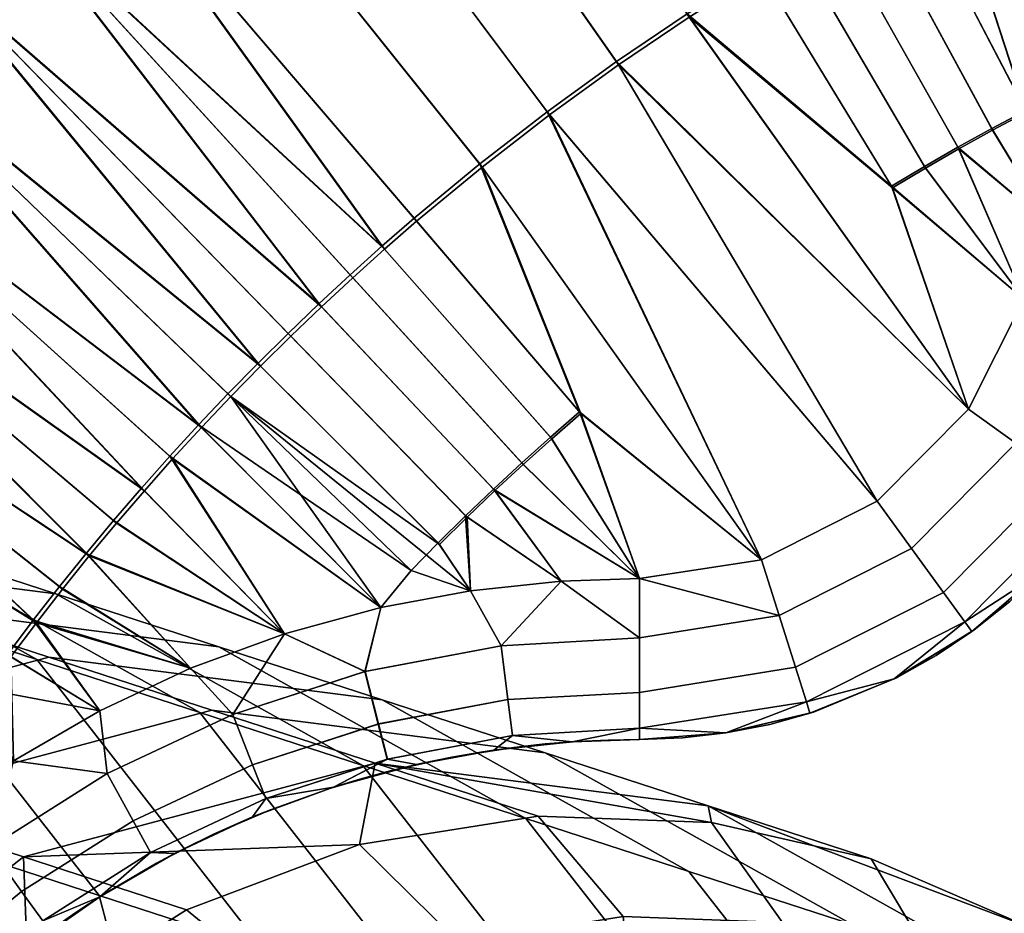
# Model space of a CAD drawing. Header units: millimetres. Extents: x -180 to 180, y -184 to 183.
# Tile 47 of 78: x -46 to -25, y 25 to 44. Entities that reach past the tile are written whole.
import ezdxf

# ---------------------------------------------------------------- set-up
doc = ezdxf.new("R2010")
doc.units = ezdxf.units.MM
doc.layers.add('Model', color=40, linetype='Continuous', true_color=0xffbf00)

msp = doc.modelspace()

# ---------------------------------------------------------------- meshes
at = {"layer": 'Model'}
mesh = msp.add_polyface(dxfattribs=at)
corners = [(-44.932, 48.297, 0.022), (-46.606, 46.818, 0.022), (-61.676, 63.335, 0.022), (-57.182, 67.177, 0.022), (-43.21, 49.722, 0.022), (-41.443, 51.089, 0.022), (-52.449, 70.721, 0.022), (-59.2, 64.988, 338.9), (-53.759, 58.624, 344.074), (-54.768, 57.747, 344.074), (-55.763, 56.854, 344.074), (-53.753, 56.597, 350.278), (-54.729, 55.721, 350.278), (-52.763, 57.458, 350.278), (-54.793, 59.833, 356.467), (-55.821, 58.939, 356.467), (-56.835, 58.029, 356.467), (-52.736, 59.484, 344.074), (-51.758, 58.302, 350.278), (-51.7, 60.328, 344.074), (-50.741, 59.13, 350.278), (-52.694, 61.57, 356.467), (-53.75, 60.71, 356.467), (-61.048, 62.647, 368.845), (-56.965, 66.906, 40.022), (-43.102, 49.586, 40.022), (-41.339, 50.951, 40.022), (-52.25, 70.437, 40.022), (-44.819, 48.166, 40.022), (-61.442, 63.079, 40.022), (-46.489, 46.69, 40.022), (-51.332, 42.067, 0.022), (-52.802, 40.385, 0.022), (-69.875, 54.822, 0.022), (-65.913, 59.211, 0.022), (-49.808, 43.702, 0.022), (-48.232, 45.286, 0.022), (-65.624, 58.933, 338.9), (-59.594, 53.125, 344.074), (-60.513, 52.155, 344.074), (-56.743, 55.945, 344.074), (-57.708, 55.021, 344.074), (-63.548, 61.02, 338.9), (-61.406, 63.039, 338.9), (-58.659, 54.081, 344.074), (-57.571, 52.999, 350.278), (-58.489, 52.061, 350.278), (-56.638, 53.921, 350.278), (-58.818, 56.16, 356.467), (-59.786, 55.202, 356.467), (-60.739, 54.229, 356.467), (-55.691, 54.829, 350.278), (-57.834, 57.103, 356.467), (-63.178, 60.639, 368.845), (-65.242, 58.564, 368.845), (-62.304, 50.17, 344.074), (-61.417, 51.17, 344.074), (-60.278, 50.142, 350.278), (-61.149, 49.161, 350.278), (-59.391, 51.109, 350.278), (-61.676, 53.24, 356.467), (-62.597, 52.236, 356.467), (-54.081, 38.548, 40.022), (-52.669, 40.273, 40.022), (-69.61, 54.597, 40.022), (-48.111, 45.162, 40.022), (-65.663, 58.97, 40.022), (-49.683, 43.581, 40.022), (-51.203, 41.951, 40.022)]
mesh.append_faces([[corners[k] for k in face] for face in [(0, 1, 2, 2), (3, 4, 0, 0), (2, 3, 0, 0), (5, 4, 3, 3), (3, 6, 5, 5), (7, 8, 9, 9), (10, 9, 11, 12), (9, 8, 13, 11), (11, 13, 14, 15), (12, 11, 15, 16), (8, 17, 18, 13), (17, 19, 20, 18), (18, 20, 21, 22), (13, 18, 22, 14), (23, 16, 15, 15), (24, 25, 26, 26), (27, 24, 26, 26), (28, 25, 24, 24), (29, 30, 28, 28), (24, 29, 28, 28), (31, 32, 33, 33), (34, 35, 31, 31), (33, 34, 31, 31), (36, 35, 34, 34), (2, 1, 36, 36), (34, 2, 36, 36), (37, 38, 39, 39), (40, 41, 42, 42), (43, 10, 40, 40), (42, 43, 40, 40), (42, 41, 44, 44), (37, 42, 44, 44), (38, 44, 45, 46), (44, 41, 47, 45), (45, 47, 48, 49), (46, 45, 49, 50), (41, 40, 51, 47), (40, 10, 12, 51), (51, 12, 16, 52), (47, 51, 52, 48), (53, 48, 52, 52), (23, 53, 52, 52), (49, 48, 53, 53), (54, 50, 49, 49), (55, 56, 57, 58), (56, 39, 59, 57), (39, 38, 46, 59), (59, 46, 50, 60), (57, 59, 60, 61), (62, 63, 64, 64), (65, 30, 29, 29), (66, 67, 65, 65), (29, 66, 65, 65), (68, 67, 66, 66), (64, 63, 68, 68), (66, 64, 68, 68)]])
mesh = msp.add_polyface(dxfattribs=at)
corners = [(-25.992, 47.552, 0.022), (-26.826, 47.125, 0.022), (-31.999, 57.035, 0.022), (-30.002, 58.037, 0.022), (-25.953, 47.474, 40.022), (-25.114, 47.887, 40.022), (-29.927, 57.881, 40.022), (-31.919, 56.882, 40.022), (-26.786, 47.048, 40.022), (-29.284, 45.765, 0.022), (-30.089, 45.285, 0.022), (-35.891, 54.841, 0.022), (-33.963, 55.97, 0.022), (-28.472, 46.232, 0.022), (-27.653, 46.685, 0.022), (-26.461, 40.941, 0.022), (-27.187, 40.508, 0.022), (-25.727, 41.363, 0.022), (-39.634, 52.399, 0.022), (-37.782, 53.65, 0.022), (-31.674, 44.287, 0.022), (-33.226, 43.239, 0.022), (-43.21, 49.722, 0.022), (-41.443, 51.089, 0.022), (-34.743, 42.14, 0.022), (-36.224, 40.994, 0.022), (-38.374, 39.186, 0.022), (-39.071, 38.56, 0.022), (-46.606, 46.818, 0.022), (-44.932, 48.297, 0.022), (-37.668, 39.8, 0.022), (-37.611, 39.734, 40.022), (-36.17, 40.926, 40.022), (-43.102, 49.586, 40.022), (-44.819, 48.166, 40.022), (-38.317, 39.121, 40.022), (-46.489, 46.69, 40.022), (-39.013, 38.496, 40.022), (-34.691, 42.071, 40.022), (-33.176, 43.168, 40.022), (-39.534, 52.257, 40.022), (-41.339, 50.951, 40.022), (-31.626, 44.215, 40.022), (-30.044, 45.211, 40.022), (-35.801, 54.693, 40.022), (-37.687, 53.505, 40.022), (-27.165, 40.471, 40.022), (-26.439, 40.904, 40.022), (-29.241, 45.69, 40.022), (-27.611, 46.609, 40.022), (-33.878, 55.818, 40.022), (-28.43, 46.156, 40.022), (-48.232, 45.286, 0.022), (-40.435, 37.275, 0.022), (-41.1, 36.617, 0.022), (-39.758, 37.923, 0.022), (-49.808, 43.702, 0.022), (-41.755, 35.947, 0.022), (-42.4, 35.267, 0.022), (-39.699, 37.86, 40.022), (-48.111, 45.162, 40.022), (-40.374, 37.213, 40.022), (-49.683, 43.581, 40.022), (-41.693, 35.887, 40.022), (-41.039, 36.555, 40.022), (-25.498, 35.609, 0.022), (-27.502, 33.59, 0.022), (-34.035, 35.551, 0.022), (-30.041, 32.308, 0.022), (-25.498, 35.609, 40.022), (-30.041, 32.308, 40.022), (-34.007, 35.518, 40.022), (-27.502, 33.59, 40.022)]
mesh.append_faces([[corners[k] for k in face] for face in [(0, 1, 2, 2), (2, 3, 0, 0), (4, 5, 6, 6), (7, 8, 4, 4), (6, 7, 4, 4), (9, 10, 11, 11), (12, 13, 9, 9), (11, 12, 9, 9), (14, 13, 12, 12), (2, 1, 14, 14), (12, 2, 14, 14), (10, 9, 15, 16), (9, 13, 17, 15), (18, 19, 20, 21), (19, 11, 10, 20), (22, 23, 24, 25), (23, 18, 21, 24), (26, 27, 28, 28), (29, 30, 26, 26), (28, 29, 26, 26), (29, 22, 25, 30), (31, 32, 33, 34), (35, 31, 34, 34), (36, 37, 35, 35), (34, 36, 35, 35), (38, 39, 40, 41), (32, 38, 41, 33), (42, 43, 44, 45), (39, 42, 45, 40), (46, 47, 48, 43), (49, 8, 7, 7), (50, 51, 49, 49), (7, 50, 49, 49), (48, 51, 50, 50), (44, 43, 48, 48), (50, 44, 48, 48), (52, 53, 54, 54), (28, 27, 55, 55), (52, 28, 55, 55), (56, 57, 58, 58), (59, 37, 36, 36), (60, 61, 59, 59), (36, 60, 59, 59), (62, 63, 64, 64), (16, 65, 20, 20), (21, 20, 65, 65), (24, 21, 66, 66), (10, 16, 20, 20), (30, 25, 67, 67), (24, 68, 25, 25), (42, 46, 43, 43), (39, 69, 42, 42), (32, 70, 38, 38), (31, 71, 32, 32), (38, 72, 39, 39), (42, 69, 46, 46)]])
mesh = msp.add_polyface(dxfattribs=at)
corners = [(-22.16, 49.303, 0.022), (-22.592, 49.122, 0.022), (-24.77, 54.27, 0.022), (-23.821, 54.663, 0.022), (-23.022, 48.938, 0.022), (-23.451, 48.75, 0.022), (-25.713, 53.862, 0.022), (-21.291, 49.654, 0.022), (-21.726, 49.48, 0.022), (-21.912, 46.373, 0.022), (-22.321, 46.194, 0.022), (-30.002, 58.037, 0.022), (-25.152, 47.965, 0.022), (-25.992, 47.552, 0.022), (-24.305, 48.365, 0.022), (-22.726, 42.929, 0.022), (-24.239, 42.17, 0.022), (-26.826, 47.125, 0.022), (-25.953, 47.474, 40.022), (-26.786, 47.048, 40.022), (-24.219, 42.132, 40.022), (-24.268, 48.286, 40.022), (-23.416, 48.671, 40.022), (-25.66, 53.743, 40.022), (-29.927, 57.881, 40.022), (-25.114, 47.887, 40.022), (-22.988, 48.858, 40.022), (-22.558, 49.042, 40.022), (-24.719, 54.15, 40.022), (-22.127, 49.223, 40.022), (-21.694, 49.4, 40.022), (-23.772, 54.542, 40.022), (-28.472, 46.232, 0.022), (-27.653, 46.685, 0.022), (-24.986, 41.772, 0.022), (-25.727, 41.363, 0.022), (-26.439, 40.904, 40.022), (-25.705, 41.325, 40.022), (-28.43, 46.156, 40.022), (-29.241, 45.69, 40.022), (-24.966, 41.734, 40.022), (-27.611, 46.609, 40.022), (-24.28, 38.025, 0.022), (-23.693, 39.642, 0.022), (-22.876, 41.471, 0.022), (-25.498, 35.609, 0.022), (-27.187, 40.508, 0.022), (-26.461, 40.941, 0.022), (-21.918, 43.231, 0.022), (-22.294, 46.135, 40.022), (-21.918, 43.231, 40.022), (-22.876, 41.471, 40.022), (-23.693, 39.642, 40.022), (-24.28, 38.025, 40.022), (-27.165, 40.471, 40.022), (-22.053, 40.21, 39.781), (-22.876, 41.471, 40.022), (-23.693, 39.642, 40.022), (-23.042, 37.622, 39.774), (-24.28, 38.025, 40.022), (-23.693, 39.642, 0.022), (-22.035, 40.248, 0.264), (-23.042, 37.622, 0.271), (-24.28, 38.025, 0.022), (-22.876, 41.471, 0.022)]
mesh.append_faces([[corners[k] for k in face] for face in [(0, 1, 2, 2), (2, 3, 0, 0), (4, 5, 6, 6), (2, 1, 4, 4), (6, 2, 4, 4), (7, 8, 3, 3), (5, 4, 9, 10), (11, 12, 13, 13), (6, 5, 14, 14), (14, 12, 11, 11), (15, 12, 14, 14), (16, 17, 13, 13), (13, 12, 15, 15), (18, 19, 20, 20), (21, 22, 23, 23), (24, 25, 21, 21), (21, 23, 24, 24), (26, 27, 28, 28), (23, 22, 26, 26), (28, 23, 26, 26), (29, 30, 31, 31), (28, 27, 29, 29), (31, 28, 29, 29), (32, 33, 34, 35), (33, 17, 16, 34), (36, 37, 38, 39), (40, 20, 19, 41), (37, 40, 41, 38), (5, 10, 14, 14), (42, 35, 43, 43), (43, 16, 44, 44), (42, 45, 46, 46), (44, 16, 13, 13), (15, 44, 13, 13), (43, 34, 16, 16), (42, 47, 35, 35), (42, 46, 47, 47), (35, 34, 43, 43), (48, 15, 14, 14), (49, 22, 21, 21), (25, 50, 21, 21), (18, 51, 25, 25), (51, 50, 25, 25), (51, 18, 20, 20), (20, 40, 52, 52), (37, 52, 40, 40), (36, 53, 37, 37), (54, 53, 36, 36), (52, 51, 20, 20), (53, 52, 37, 37), (55, 56, 57, 57), (58, 55, 57, 57), (57, 59, 58, 58), (60, 61, 62, 62), (60, 62, 63, 63), (60, 64, 61, 61)]])
mesh = msp.add_polyface(dxfattribs=at)
corners = [(-41.1, 36.617, 0.022), (-41.755, 35.947, 0.022), (-49.808, 43.702, 0.022), (-48.232, 45.286, 0.022), (-39.758, 37.923, 0.022), (-40.435, 37.275, 0.022), (-43.655, 33.877, 0.022), (-44.265, 33.167, 0.022), (-52.802, 40.385, 0.022), (-51.332, 42.067, 0.022), (-43.033, 34.577, 0.022), (-42.4, 35.267, 0.022), (-69.875, 54.822, 0.022), (-54.217, 38.656, 0.022), (-46.027, 30.978, 0.022), (-46.59, 30.23, 0.022), (-55.575, 36.882, 0.022), (-45.451, 31.717, 0.022), (-44.864, 32.447, 0.022), (-58.116, 33.207, 0.022), (-56.875, 35.065, 0.022), (-47.68, 28.706, 0.022), (-47.141, 29.472, 0.022), (-44.797, 32.392, 40.022), (-44.199, 33.111, 40.022), (-52.669, 40.273, 40.022), (-54.081, 38.548, 40.022), (-45.383, 31.663, 40.022), (-45.958, 30.925, 40.022), (-55.435, 36.778, 40.022), (-46.52, 30.178, 40.022), (-42.336, 35.208, 40.022), (-41.693, 35.887, 40.022), (-49.683, 43.581, 40.022), (-51.203, 41.951, 40.022), (-42.968, 34.519, 40.022), (-43.589, 33.82, 40.022), (-41.039, 36.555, 40.022), (-40.374, 37.213, 40.022), (-48.111, 45.162, 40.022), (-60.415, 29.375, 0.022), (-59.863, 30.347, 0.022), (-55.024, 27.549, 0.022), (-55.531, 26.656, 0.022), (-59.296, 31.309, 0.022), (-54.503, 28.434, 0.022), (-49.71, 25.558, 0.022), (-54.912, 27.484, 40.022), (-54.391, 28.367, 40.022), (-59.148, 31.22, 40.022), (-59.713, 30.26, 40.022), (-46.464, 27.894, 0.022), (-44.563, 28.993, 0.022), (-42.574, 29.924, 0.022), (-48.265, 26.636, 0.022), (-56.733, 34.966, 40.022), (-57.97, 33.113, 40.022), (-46.464, 27.894, 40.022), (-48.265, 26.636, 40.022), (-42.574, 29.924, 40.022), (-44.563, 28.993, 40.022)]
mesh.append_faces([[corners[k] for k in face] for face in [(0, 1, 2, 2), (2, 3, 0, 0), (4, 5, 3, 3), (6, 7, 8, 8), (9, 10, 6, 6), (8, 9, 6, 6), (11, 10, 9, 9), (9, 2, 11, 11), (12, 8, 13, 13), (14, 15, 16, 16), (13, 17, 14, 14), (16, 13, 14, 14), (18, 17, 13, 13), (8, 7, 18, 18), (13, 8, 18, 18), (19, 20, 21, 21), (22, 21, 20, 20), (16, 15, 22, 22), (20, 16, 22, 22), (23, 24, 25, 25), (26, 27, 23, 23), (25, 26, 23, 23), (28, 27, 26, 26), (29, 30, 28, 28), (26, 29, 28, 28), (31, 32, 33, 33), (34, 35, 31, 31), (33, 34, 31, 31), (36, 35, 34, 34), (25, 24, 36, 36), (34, 25, 36, 36), (37, 38, 39, 39), (39, 33, 37, 37), (40, 41, 42, 43), (41, 44, 45, 42), (46, 45, 19, 19), (45, 44, 19, 19), (47, 48, 49, 50), (51, 22, 52, 52), (18, 53, 17, 17), (14, 17, 53, 53), (52, 15, 14, 14), (51, 21, 22, 22), (21, 54, 19, 19), (22, 15, 52, 52), (14, 53, 52, 52), (30, 29, 55, 55), (55, 56, 57, 57), (49, 48, 56, 56), (56, 48, 58, 58), (27, 59, 23, 23), (30, 60, 28, 28), (55, 57, 30, 30), (56, 58, 57, 57), (59, 27, 28, 28), (60, 30, 57, 57)]])
mesh = msp.add_polyface(dxfattribs=at)
corners = [(-27.502, 33.59, 0.022), (-33.226, 43.239, 0.022), (-25.498, 35.609, 0.022), (-30.041, 32.308, 0.022), (-34.743, 42.14, 0.022), (-24.28, 38.025, 40.022), (-27.165, 40.471, 40.022), (-25.498, 35.609, 40.022), (-34.691, 42.071, 40.022), (-30.041, 32.308, 40.022), (-27.502, 33.59, 40.022), (-33.176, 43.168, 40.022), (-23.202, 32.804, 28.255), (-22.603, 33.579, 20.022), (-22.603, 33.579, 28.255), (-23.866, 32.072, 20.022), (-23.866, 32.072, 28.255), (-24.591, 31.39, 28.255), (-25.372, 30.767, 20.022), (-25.372, 30.767, 28.255), (-23.866, 32.072, 32.371), (-24.591, 31.39, 32.371), (-25.372, 30.767, 32.371), (-22.603, 33.579, 32.371), (-23.202, 32.804, 32.371), (-23.202, 32.804, 7.674), (-23.202, 32.804, 11.79), (-23.866, 32.072, 11.79), (-23.866, 32.072, 7.674), (-22.603, 33.579, 7.674), (-22.603, 33.579, 11.79), (-24.591, 31.39, 7.674), (-24.591, 31.39, 11.79), (-25.372, 30.767, 11.79), (-25.372, 30.767, 7.674), (-25.423, 30.729, 36.487), (-23.909, 32.029, 36.487), (-22.621, 33.554, 36.487), (-25.423, 30.729, 3.558), (-23.909, 32.029, 3.558), (-22.621, 33.554, 3.558), (-26.047, 31.588, 39.013), (-25.579, 30.944, 37.83), (-22.837, 33.708, 37.83), (-23.485, 34.171, 39.013), (-26.746, 32.55, 39.781), (-24.453, 34.862, 39.781), (-29.654, 31.083, 39.781), (-29.296, 29.95, 39.013), (-23.909, 32.029, 36.487), (-22.621, 33.554, 36.487), (-25.423, 30.729, 36.487), (-23.042, 37.622, 39.774), (-21.902, 37.252, 38.987), (-24.28, 38.025, 40.022), (-25.498, 35.609, 40.022), (-27.502, 33.59, 40.022), (-30.041, 32.308, 40.022), (-26.746, 32.55, 0.264), (-26.047, 31.588, 1.032), (-29.296, 29.95, 1.032), (-29.654, 31.083, 0.264), (-23.485, 34.171, 1.032), (-22.837, 33.708, 2.215), (-25.579, 30.944, 2.215), (-24.453, 34.862, 0.264), (-27.502, 33.59, 0.022), (-30.041, 32.308, 0.022), (-23.909, 32.029, 3.558), (-25.423, 30.729, 3.558), (-22.621, 33.554, 3.558), (-25.498, 35.609, 0.022), (-23.042, 37.622, 0.271), (-24.28, 38.025, 0.022), (-21.902, 37.252, 1.058)]
mesh.append_faces([[corners[k] for k in face] for face in [(0, 1, 2, 2), (3, 4, 0, 0), (5, 6, 7, 7), (8, 9, 10, 10), (7, 11, 10, 10), (12, 13, 14, 14), (15, 12, 16, 16), (13, 12, 15, 15), (17, 15, 16, 16), (18, 17, 19, 19), (15, 17, 18, 18), (16, 20, 21, 17), (17, 21, 22, 19), (14, 23, 24, 12), (12, 24, 20, 16), (25, 26, 27, 28), (29, 30, 26, 25), (31, 32, 33, 34), (28, 27, 32, 31), (32, 18, 33, 33), (15, 32, 27, 27), (18, 32, 15, 15), (26, 15, 27, 27), (13, 26, 30, 30), (15, 26, 13, 13), (21, 35, 22, 22), (20, 36, 21, 21), (21, 36, 35, 35), (36, 20, 24, 37), (23, 37, 24, 24), (38, 31, 34, 34), (39, 25, 28, 28), (39, 28, 31, 31), (39, 31, 38, 38), (25, 39, 40, 40), (25, 40, 29, 29), (41, 42, 43, 44), (45, 41, 44, 46), (47, 48, 41, 45), (43, 49, 50, 50), (42, 51, 49, 43), (52, 46, 44, 53), (46, 52, 54, 54), (46, 55, 56, 45), (54, 55, 46, 46), (45, 56, 57, 47), (58, 59, 60, 61), (62, 63, 64, 59), (65, 62, 59, 58), (66, 58, 61, 67), (64, 68, 69, 69), (63, 70, 68, 68), (58, 66, 71, 65), (72, 65, 71, 73), (65, 72, 74, 62), (68, 64, 63, 63)]])
mesh = msp.add_polyface(dxfattribs=at)
corners = [(-39.071, 38.56, 0.022), (-38.374, 39.186, 0.022), (-34.674, 34.996, 0.022), (-35.304, 34.431, 0.022), (-37.668, 39.8, 0.022), (-34.035, 35.551, 0.022), (-34.645, 34.963, 40.022), (-34.007, 35.518, 40.022), (-37.611, 39.734, 40.022), (-38.317, 39.121, 40.022), (-35.275, 34.399, 40.022), (-39.013, 38.496, 40.022), (-40.435, 37.275, 0.022), (-39.758, 37.923, 0.022), (-35.924, 33.855, 0.022), (-36.536, 33.27, 0.022), (-41.1, 36.617, 0.022), (-37.137, 32.675, 0.022), (-42.4, 35.267, 0.022), (-41.755, 35.947, 0.022), (-37.729, 32.07, 0.022), (-37.106, 32.644, 40.022), (-36.505, 33.239, 40.022), (-40.374, 37.213, 40.022), (-41.039, 36.555, 40.022), (-35.895, 33.824, 40.022), (-39.699, 37.86, 40.022), (-32.715, 31.896, 0.022), (-30.041, 32.308, 0.022), (-36.427, 31.626, 0.022), (-34.435, 31.838, 0.022), (-38.396, 31.259, 0.022), (-40.513, 30.681, 0.022), (-43.033, 34.577, 0.022), (-36.224, 40.994, 0.022), (-42.574, 29.924, 0.022), (-44.864, 32.447, 0.022), (-44.265, 33.167, 0.022), (-43.655, 33.877, 0.022), (-41.693, 35.887, 40.022), (-42.336, 35.208, 40.022), (-38.396, 31.259, 40.022), (-43.589, 33.82, 40.022), (-40.513, 30.681, 40.022), (-42.968, 34.519, 40.022), (-44.797, 32.392, 40.022), (-44.199, 33.111, 40.022), (-32.715, 31.896, 40.022), (-42.574, 29.924, 40.022), (-36.17, 40.926, 40.022), (-30.041, 32.308, 40.022), (-34.435, 31.838, 40.022), (-36.427, 31.626, 40.022), (-32.715, 30.594, 39.774), (-29.654, 31.083, 39.781), (-30.041, 32.308, 40.022), (-32.715, 31.896, 40.022), (-32.715, 30.594, 0.271), (-34.435, 31.838, 0.022), (-32.715, 31.896, 0.022), (-35.756, 30.42, 0.264), (-36.427, 31.626, 0.022), (-29.654, 31.083, 0.264), (-32.715, 30.594, 0.271), (-32.715, 31.896, 0.022), (-30.041, 32.308, 0.022), (-34.435, 31.838, 40.022), (-32.715, 30.594, 39.774), (-32.715, 31.896, 40.022), (-36.427, 31.626, 40.022), (-35.756, 30.42, 39.781)]
mesh.append_faces([[corners[k] for k in face] for face in [(0, 1, 2, 3), (1, 4, 5, 2), (6, 7, 8, 9), (10, 6, 9, 11), (12, 13, 14, 15), (13, 0, 3, 14), (16, 12, 15, 17), (18, 19, 20, 20), (21, 22, 23, 24), (25, 10, 11, 26), (22, 25, 26, 23), (2, 5, 27, 27), (28, 27, 5, 5), (27, 3, 2, 2), (29, 15, 30, 30), (30, 14, 27, 27), (31, 20, 29, 29), (27, 14, 3, 3), (30, 15, 14, 14), (20, 19, 16, 17), (29, 20, 17, 17), (31, 32, 33, 33), (31, 18, 20, 20), (17, 15, 29, 29), (28, 5, 34, 34), (32, 35, 36, 36), (33, 18, 31, 31), (37, 38, 32, 32), (36, 37, 32, 32), (38, 33, 32, 32), (39, 21, 24, 24), (40, 41, 39, 39), (42, 43, 44, 44), (45, 43, 46, 46), (43, 42, 46, 46), (41, 40, 44, 44), (47, 7, 6, 6), (47, 6, 10, 10), (48, 43, 45, 45), (49, 7, 50, 50), (43, 41, 44, 44), (51, 47, 25, 25), (10, 25, 47, 47), (22, 51, 25, 25), (52, 22, 21, 21), (39, 52, 21, 21), (39, 41, 52, 52), (51, 22, 52, 52), (50, 7, 47, 47), (53, 54, 55, 56), (57, 58, 59, 59), (58, 60, 61, 61), (62, 63, 64, 64), (62, 64, 65, 65), (66, 67, 68, 68), (66, 69, 70, 70)]])
mesh = msp.add_polyface(dxfattribs=at)
corners = [(-49, 19.647, 33.602), (-45.987, 18.016, 10.737), (-48.072, 14.986, 10.652), (-51.271, 16.348, 33.509), (-49.449, 11.804, 10.626), (-52.77, 12.883, 33.481), (-31.109, 5.845, 0.065), (-31.109, 5.845, 0.065), (-52.581, 20.811, 80.012), (-56.35, 14.046, 79.891), (-42.661, 24.622, 33.966), (-40.165, 22.585, 11.072), (-43.337, 20.575, 10.877), (-46.114, 22.433, 33.755), (-31.109, 5.845, 0.065), (-31.109, 5.845, 0.065), (-46.241, 25.786, 80.377), (-49.821, 26.949, 126.787), (-56.161, 21.974, 126.423), (-38.864, 26.054, 34.223), (-36.678, 23.9, 11.308), (-38.524, 27.845, 80.92), (-42.104, 29.009, 127.331), (-45.684, 30.172, 173.742), (-53.401, 28.112, 173.198), (-49.264, 31.335, 220.152), (-56.981, 29.275, 219.609), (-38.371, 29.234, 174.329), (-34.791, 28.07, 127.919), (-41.951, 30.397, 220.74), (-45.531, 31.56, 267.151), (-52.844, 32.498, 266.563), (-49.111, 32.723, 313.561), (-56.424, 33.661, 312.974), (-52.691, 33.887, 359.972), (-60.004, 34.825, 359.384), (-38.792, 27.794, 267.765), (-35.212, 26.63, 221.354), (-42.372, 28.957, 314.175), (-45.952, 30.12, 360.586), (-49.532, 31.283, 406.997), (-56.271, 35.05, 406.382), (-53.112, 32.447, 453.407), (-59.851, 36.213, 452.793), (-41.002, 23.774, 361.127), (-37.422, 22.61, 314.716), (-44.582, 24.937, 407.538), (-48.162, 26.1, 453.948), (-51.742, 27.263, 500.359), (-56.692, 33.61, 499.818), (-38.963, 16.04, 361.478), (-35.383, 14.877, 315.068), (-42.543, 17.203, 407.889), (-46.123, 18.366, 454.299), (-49.703, 19.53, 500.71), (-53.283, 20.693, 547.121), (-55.322, 28.427, 546.769), (-43.493, 9.869, 407.999), (-39.913, 8.705, 361.589), (-47.073, 11.032, 454.41), (-50.653, 12.195, 500.821), (-54.233, 13.358, 547.231), (-58.002, 6.594, 547.11), (-54.422, 5.431, 500.699), (-52.77, 12.883, 33.481), (-49.449, 11.804, 10.626), (-50.185, 8.574, 10.65), (-53.572, 9.366, 33.507), (-56.35, 14.046, 79.891)]
mesh.append_faces([[corners[k] for k in face] for face in [(0, 1, 2, 3), (3, 2, 4, 5), (2, 6, 4, 4), (1, 7, 2, 2), (3, 8, 0, 0), (9, 3, 5, 5), (8, 3, 9, 9), (10, 11, 12, 13), (13, 12, 1, 0), (12, 14, 1, 1), (11, 15, 12, 12), (13, 16, 10, 10), (8, 13, 0, 0), (16, 13, 8, 8), (17, 16, 8, 18), (19, 20, 11, 10), (16, 19, 10, 10), (21, 19, 16, 16), (22, 21, 16, 17), (23, 22, 17, 24), (25, 23, 24, 26), (27, 28, 22, 23), (29, 27, 23, 25), (30, 29, 25, 31), (32, 30, 31, 33), (34, 32, 33, 35), (36, 37, 29, 30), (38, 36, 30, 32), (39, 38, 32, 34), (40, 39, 34, 41), (42, 40, 41, 43), (44, 45, 38, 39), (46, 44, 39, 40), (47, 46, 40, 42), (48, 47, 42, 49), (50, 51, 45, 44), (52, 50, 44, 46), (53, 52, 46, 47), (54, 53, 47, 48), (55, 54, 48, 56), (57, 58, 50, 52), (59, 57, 52, 53), (60, 59, 53, 54), (61, 60, 54, 55), (62, 63, 60, 61), (64, 65, 66, 67), (67, 68, 64, 64)]])
mesh = msp.add_polyface(dxfattribs=at)
corners = [(-36.158, 28.091, 28.255), (-35.474, 28.188, 20.022), (-35.474, 28.188, 28.255), (-35.474, 28.188, 32.371), (-36.158, 28.091, 32.371), (-35.474, 28.188, 7.674), (-35.474, 28.188, 11.79), (-36.158, 28.091, 11.79), (-36.158, 28.091, 7.674), (-34.786, 28.263, 28.255), (-34.097, 28.317, 20.022), (-34.097, 28.317, 28.255), (-34.097, 28.317, 32.371), (-34.786, 28.263, 32.371), (-33.406, 28.35, 28.255), (-33.406, 28.35, 32.371), (-33.406, 28.35, 7.674), (-33.406, 28.35, 11.79), (-34.097, 28.317, 11.79), (-34.097, 28.317, 7.674), (-34.786, 28.263, 7.674), (-34.786, 28.263, 11.79), (-34.197, 28.311, 36.487), (-32.715, 28.36, 36.487), (-35.915, 28.128, 36.487), (-32.715, 28.36, 25.511), (-32.715, 28.36, 14.534), (-34.197, 28.311, 3.558), (-35.915, 28.128, 3.558), (-32.715, 28.36, 3.558), (-32.715, 28.36, 25.511), (-31.775, 28.396, 28.255), (-31.775, 28.396, 32.371), (-32.715, 28.36, 36.487), (-30.823, 28.505, 36.487), (-30.82, 28.506, 20.022), (-31.775, 28.396, 7.674), (-31.775, 28.396, 11.79), (-32.715, 28.36, 14.534), (-30.823, 28.505, 3.558), (-32.715, 28.36, 3.558), (-32.715, 28.609, 37.788), (-32.715, 28.36, 36.487), (-30.823, 28.505, 36.487), (-29.055, 29.19, 37.83), (-35.508, 28.45, 2.215), (-34.197, 28.311, 3.558), (-35.915, 28.128, 3.558), (-32.715, 28.609, 2.257), (-32.715, 28.36, 3.558), (-35.608, 29.241, 1.032), (-32.715, 29.396, 1.058), (-34.435, 31.838, 0.022), (-32.715, 30.594, 0.271), (-35.756, 30.42, 0.264), (-32.715, 28.609, 2.257), (-30.823, 28.505, 3.558), (-32.715, 28.36, 3.558), (-29.055, 29.19, 2.215), (-32.715, 28.609, 37.788), (-34.197, 28.311, 36.487), (-32.715, 28.36, 36.487), (-35.508, 28.45, 37.83), (-35.915, 28.128, 36.487), (-32.715, 29.396, 38.987), (-35.608, 29.241, 39.013), (-32.715, 30.594, 39.774), (-35.756, 30.42, 39.781), (-34.435, 31.838, 40.022)]
mesh.append_faces([[corners[k] for k in face] for face in [(0, 1, 2, 2), (2, 3, 4, 0), (5, 6, 7, 8), (1, 7, 6, 6), (9, 10, 11, 11), (1, 9, 2, 2), (10, 9, 1, 1), (11, 12, 13, 9), (9, 13, 3, 2), (14, 15, 12, 11), (16, 17, 18, 19), (20, 21, 6, 5), (19, 18, 21, 20), (21, 1, 6, 6), (10, 21, 18, 18), (1, 21, 10, 10), (22, 12, 15, 23), (24, 3, 13, 22), (12, 22, 13, 13), (14, 11, 10, 10), (10, 25, 14, 14), (15, 14, 25, 25), (26, 25, 10, 10), (25, 23, 15, 15), (18, 17, 10, 10), (17, 16, 26, 26), (27, 19, 20, 20), (28, 20, 5, 5), (27, 20, 28, 28), (29, 16, 19, 27), (26, 16, 29, 29), (10, 17, 26, 26), (30, 31, 32, 33), (34, 33, 32, 32), (31, 30, 35, 35), (36, 37, 38, 38), (35, 38, 37, 37), (35, 30, 38, 38), (39, 36, 40, 40), (38, 40, 36, 36), (41, 42, 43, 43), (43, 44, 41, 41), (45, 46, 47, 47), (45, 48, 46, 46), (49, 46, 48, 48), (48, 45, 50, 51), (52, 53, 54, 54), (54, 53, 51, 50), (55, 56, 57, 57), (58, 56, 55, 55), (59, 60, 61, 61), (62, 63, 60, 60), (64, 65, 62, 59), (62, 60, 59, 59), (66, 67, 65, 64), (68, 67, 66, 66)]])
mesh = msp.add_polyface(dxfattribs=at)
corners = [(-38.856, 27.49, 28.255), (-38.189, 27.672, 20.022), (-38.189, 27.672, 28.255), (-39.518, 27.287, 20.022), (-39.518, 27.287, 28.255), (-38.189, 27.672, 32.371), (-38.856, 27.49, 32.371), (-39.518, 27.287, 32.371), (-38.856, 27.49, 7.674), (-38.856, 27.49, 11.79), (-39.518, 27.287, 11.79), (-39.518, 27.287, 7.674), (-38.189, 27.672, 7.674), (-38.189, 27.672, 11.79), (-36.84, 27.972, 20.022), (-36.158, 28.091, 28.255), (-36.84, 27.972, 28.255), (-35.474, 28.188, 20.022), (-37.517, 27.833, 28.255), (-36.84, 27.972, 32.371), (-37.517, 27.833, 32.371), (-36.158, 28.091, 32.371), (-36.158, 28.091, 7.674), (-36.158, 28.091, 11.79), (-36.84, 27.972, 11.79), (-36.84, 27.972, 7.674), (-37.517, 27.833, 7.674), (-37.517, 27.833, 11.79), (-39.437, 27.313, 36.487), (-37.613, 27.811, 36.487), (-35.915, 28.128, 36.487), (-35.474, 28.188, 32.371), (-39.437, 27.313, 3.558), (-37.613, 27.811, 3.558), (-35.915, 28.128, 3.558), (-35.474, 28.188, 7.674), (-38.455, 28.7, 1.032), (-38.258, 27.928, 2.215), (-40.92, 27.066, 2.215), (-41.213, 27.807, 1.032), (-35.608, 29.241, 1.032), (-35.508, 28.45, 2.215), (-35.756, 30.42, 0.264), (-38.75, 29.851, 0.264), (-39.437, 27.313, 3.558), (-41.213, 26.661, 3.558), (-37.613, 27.811, 3.558), (-35.915, 28.128, 3.558), (-38.396, 31.259, 0.022), (-36.427, 31.626, 0.022), (-40.513, 30.681, 0.022), (-38.445, 28.702, 39.013), (-38.248, 27.93, 37.83), (-35.508, 28.45, 37.83), (-35.608, 29.241, 39.013), (-38.74, 29.854, 39.781), (-35.756, 30.42, 39.781), (-41.213, 27.807, 39.013), (-40.92, 27.066, 37.83), (-41.649, 28.913, 39.781), (-37.613, 27.811, 36.487), (-35.915, 28.128, 36.487), (-39.437, 27.313, 36.487), (-38.396, 31.259, 40.022), (-36.427, 31.626, 40.022), (-40.513, 30.681, 40.022)]
mesh.append_faces([[corners[k] for k in face] for face in [(0, 1, 2, 2), (3, 0, 4, 4), (1, 0, 3, 3), (2, 5, 6, 0), (0, 6, 7, 4), (8, 9, 10, 11), (12, 13, 9, 8), (9, 3, 10, 10), (1, 9, 13, 13), (3, 9, 1, 1), (14, 15, 16, 16), (17, 15, 14, 14), (18, 14, 16, 16), (1, 18, 2, 2), (14, 18, 1, 1), (16, 19, 20, 18), (18, 20, 5, 2), (15, 21, 19, 16), (22, 23, 24, 25), (26, 27, 13, 12), (25, 24, 27, 26), (27, 1, 13, 13), (14, 27, 24, 24), (1, 27, 14, 14), (23, 14, 24, 24), (14, 23, 17, 17), (28, 6, 5, 29), (29, 19, 21, 30), (28, 7, 6, 6), (29, 5, 20, 20), (19, 29, 20, 20), (31, 30, 21, 21), (32, 8, 11, 11), (12, 8, 33, 33), (26, 12, 33, 33), (25, 26, 33, 33), (33, 8, 32, 32), (34, 22, 25, 33), (34, 35, 22, 22), (36, 37, 38, 39), (40, 41, 37, 36), (42, 40, 36, 43), (37, 44, 45, 38), (46, 44, 37, 37), (46, 37, 41, 47), (43, 48, 49, 42), (50, 48, 43, 43), (51, 52, 53, 54), (55, 51, 54, 56), (57, 58, 52, 51), (59, 57, 51, 55), (52, 60, 61, 53), (62, 60, 52, 52), (52, 58, 62, 62), (63, 55, 56, 64), (55, 63, 65, 65)]])
mesh = msp.add_polyface(dxfattribs=at)
corners = [(-29.859, 28.694, 28.255), (-28.9, 28.961, 20.022), (-28.9, 28.961, 28.255), (-30.82, 28.506, 20.022), (-30.82, 28.506, 28.255), (-30.82, 28.506, 32.371), (-31.775, 28.396, 32.371), (-31.775, 28.396, 28.255), (-28.9, 28.961, 32.371), (-29.859, 28.694, 32.371), (-29.859, 28.694, 7.674), (-29.859, 28.694, 11.79), (-30.82, 28.506, 11.79), (-30.82, 28.506, 7.674), (-28.9, 28.961, 7.674), (-28.9, 28.961, 11.79), (-31.775, 28.396, 11.79), (-31.775, 28.396, 7.674), (-26.203, 30.207, 28.255), (-25.372, 30.767, 20.022), (-25.372, 30.767, 28.255), (-27.075, 29.717, 20.022), (-27.075, 29.717, 28.255), (-25.372, 30.767, 32.371), (-26.203, 30.207, 32.371), (-27.075, 29.717, 32.371), (-26.203, 30.207, 7.674), (-26.203, 30.207, 11.79), (-27.075, 29.717, 11.79), (-27.075, 29.717, 7.674), (-25.372, 30.767, 7.674), (-25.372, 30.767, 11.79), (-30.823, 28.505, 36.487), (-28.976, 28.937, 36.487), (-27.127, 29.69, 36.487), (-25.423, 30.729, 36.487), (-30.823, 28.505, 3.558), (-28.976, 28.937, 3.558), (-27.127, 29.69, 3.558), (-25.423, 30.729, 3.558), (-29.296, 29.95, 39.013), (-29.055, 29.19, 37.83), (-25.579, 30.944, 37.83), (-26.047, 31.588, 39.013), (-27.127, 29.69, 36.487), (-25.423, 30.729, 36.487), (-28.976, 28.937, 36.487), (-32.715, 28.609, 37.788), (-32.715, 29.396, 38.987), (-30.823, 28.505, 36.487), (-29.654, 31.083, 39.781), (-32.715, 30.594, 39.774), (-26.047, 31.588, 1.032), (-25.579, 30.944, 2.215), (-29.055, 29.19, 2.215), (-29.296, 29.95, 1.032), (-27.127, 29.69, 3.558), (-28.976, 28.937, 3.558), (-25.423, 30.729, 3.558), (-30.823, 28.505, 3.558), (-32.715, 29.396, 1.058), (-32.715, 28.609, 2.257), (-32.715, 30.594, 0.271), (-29.654, 31.083, 0.264)]
mesh.append_faces([[corners[k] for k in face] for face in [(0, 1, 2, 2), (3, 0, 4, 4), (1, 0, 3, 3), (4, 5, 6, 7), (2, 8, 9, 0), (0, 9, 5, 4), (10, 11, 12, 13), (14, 15, 11, 10), (13, 12, 16, 17), (11, 3, 12, 12), (1, 11, 15, 15), (3, 11, 1, 1), (18, 19, 20, 20), (21, 18, 22, 22), (19, 18, 21, 21), (21, 22, 2, 1), (20, 23, 24, 18), (18, 24, 25, 22), (26, 27, 28, 29), (30, 31, 27, 26), (28, 21, 1, 15), (27, 21, 28, 28), (19, 27, 31, 31), (21, 27, 19, 19), (6, 5, 32, 32), (9, 32, 5, 5), (7, 3, 4, 4), (9, 33, 32, 32), (33, 8, 25, 34), (34, 25, 24, 35), (25, 8, 2, 22), (33, 9, 8, 8), (16, 12, 3, 3), (10, 13, 36, 36), (17, 36, 13, 13), (28, 15, 14, 29), (37, 14, 10, 10), (38, 29, 14, 37), (38, 26, 29, 29), (39, 26, 38, 38), (36, 37, 10, 10), (23, 35, 24, 24), (30, 26, 39, 39), (40, 41, 42, 43), (41, 44, 45, 42), (46, 44, 41, 41), (47, 41, 40, 48), (46, 41, 49, 49), (50, 51, 48, 40), (52, 53, 54, 55), (54, 56, 57, 57), (58, 56, 53, 53), (54, 53, 56, 56), (59, 54, 57, 57), (60, 55, 54, 61), (62, 63, 55, 60)]])
mesh = msp.add_polyface(dxfattribs=at)
corners = [(-45.958, 30.925, 40.022), (-44.563, 28.993, 40.022), (-42.574, 29.924, 40.022), (-43.322, 25.647, 20.022), (-43.322, 25.647, 28.255), (-44.513, 24.945, 28.255), (-44.513, 24.945, 20.022), (-43.322, 25.647, 11.79), (-44.513, 24.945, 11.79), (-41.458, 26.557, 28.255), (-40.819, 26.821, 20.022), (-40.819, 26.821, 28.255), (-42.089, 26.273, 20.022), (-42.089, 26.273, 28.255), (-42.71, 25.97, 28.255), (-42.089, 26.273, 32.371), (-42.71, 25.97, 32.371), (-43.322, 25.647, 32.371), (-40.819, 26.821, 32.371), (-41.458, 26.557, 32.371), (-41.458, 26.557, 7.674), (-41.458, 26.557, 11.79), (-42.089, 26.273, 11.79), (-42.089, 26.273, 7.674), (-40.819, 26.821, 7.674), (-40.819, 26.821, 11.79), (-42.71, 25.97, 7.674), (-42.71, 25.97, 11.79), (-43.322, 25.647, 7.674), (-39.518, 27.287, 20.022), (-39.518, 27.287, 28.255), (-39.518, 27.287, 11.79), (-42.927, 25.858, 36.487), (-44.566, 24.912, 36.487), (-44.513, 24.945, 32.371), (-41.213, 26.661, 36.487), (-39.518, 27.287, 32.371), (-39.437, 27.313, 36.487), (-44.513, 24.945, 7.674), (-42.927, 25.858, 3.558), (-41.213, 26.661, 3.558), (-44.566, 24.912, 3.558), (-39.518, 27.287, 7.674), (-39.437, 27.313, 3.558), (-41.213, 27.807, 1.032), (-40.92, 27.066, 2.215), (-43.453, 25.878, 2.215), (-43.836, 26.576, 1.032), (-41.649, 28.913, 0.264), (-44.407, 27.619, 0.264), (-38.75, 29.851, 0.264), (-38.455, 28.7, 1.032), (-42.927, 25.858, 3.558), (-44.566, 24.912, 3.558), (-41.213, 26.661, 3.558), (-44.563, 28.993, 0.022), (-42.574, 29.924, 0.022), (-40.513, 30.681, 0.022), (-43.836, 26.576, 39.013), (-43.453, 25.878, 37.83), (-40.92, 27.066, 37.83), (-41.213, 27.807, 39.013), (-44.407, 27.619, 39.781), (-41.649, 28.913, 39.781), (-41.213, 26.661, 36.487), (-39.437, 27.313, 36.487), (-42.927, 25.858, 36.487), (-38.74, 29.854, 39.781), (-40.513, 30.681, 40.022), (-42.574, 29.924, 40.022), (-44.563, 28.993, 40.022)]
mesh.append_faces([[corners[k] for k in face] for face in [(0, 1, 2, 2), (3, 4, 5, 6), (7, 3, 6, 8), (9, 10, 11, 11), (12, 9, 13, 13), (10, 9, 12, 12), (14, 12, 13, 13), (3, 14, 4, 4), (12, 14, 3, 3), (13, 15, 16, 14), (14, 16, 17, 4), (11, 18, 19, 9), (9, 19, 15, 13), (20, 21, 22, 23), (24, 25, 21, 20), (26, 27, 7, 28), (23, 22, 27, 26), (27, 3, 7, 7), (12, 27, 22, 22), (3, 27, 12, 12), (21, 12, 22, 22), (10, 21, 25, 25), (12, 21, 10, 10), (29, 30, 11, 10), (31, 29, 10, 25), (17, 32, 33, 34), (32, 15, 19, 35), (32, 17, 16, 16), (15, 32, 16, 16), (19, 18, 35, 35), (17, 34, 5, 4), (36, 18, 11, 30), (36, 37, 35, 18), (7, 8, 38, 28), (39, 26, 28, 28), (40, 20, 23, 23), (39, 23, 26, 26), (38, 41, 39, 28), (31, 25, 24, 42), (24, 40, 43, 42), (40, 24, 20, 20), (40, 23, 39, 39), (44, 45, 46, 47), (48, 44, 47, 49), (50, 51, 44, 48), (46, 52, 53, 53), (52, 46, 45, 54), (49, 55, 56, 48), (48, 56, 57, 57), (57, 50, 48, 48), (58, 59, 60, 61), (62, 58, 61, 63), (60, 64, 65, 65), (64, 60, 59, 66), (67, 68, 69, 63), (63, 69, 70, 62)]])
mesh = msp.add_polyface(dxfattribs=at)
corners = [(-34.944, 26.682, 34.51), (-33.078, 24.476, 11.571), (-36.678, 23.9, 11.308), (-38.864, 26.054, 34.223), (-31.109, 5.845, 0.065), (-40.165, 22.585, 11.072), (-31.109, 5.845, 0.065), (-38.524, 27.845, 80.92), (-27.631, 25.744, 35.098), (-26.362, 23.615, 12.111), (-29.582, 24.347, 11.844), (-31.137, 26.541, 34.807), (-31.109, 5.845, 0.065), (-31.109, 5.845, 0.065), (-31.211, 26.907, 81.508), (-34.791, 28.07, 127.919), (-42.104, 29.009, 127.331), (-20.891, 21.978, 35.712), (-20.173, 20.156, 12.675), (-23.191, 22.241, 12.39), (-24.178, 24.248, 35.401), (-31.109, 5.845, 0.065), (-31.109, 5.845, 0.065), (-24.471, 23.141, 82.122), (-28.052, 24.304, 128.533), (-31.632, 25.467, 174.944), (-38.371, 29.234, 174.329), (-35.212, 26.63, 221.354), (-41.951, 30.397, 220.74), (-15.942, 15.631, 36.253), (-15.628, 14.328, 13.171), (-17.626, 17.503, 12.938), (-18.118, 19.089, 35.998), (-31.109, 5.845, 0.065), (-31.109, 5.845, 0.065), (-19.522, 16.794, 82.663), (-23.102, 17.957, 129.074), (-26.682, 19.121, 175.484), (-30.262, 20.284, 221.895), (-33.842, 21.447, 268.306), (-38.792, 27.794, 267.765), (-37.422, 22.61, 314.716), (-42.372, 28.957, 314.175), (-13.902, 7.897, 36.604), (-13.755, 7.225, 13.494), (-14.323, 10.833, 13.36), (-14.521, 11.826, 36.458), (-31.109, 5.845, 0.065), (-17.482, 9.06, 83.014), (-21.063, 10.224, 129.425), (-24.643, 11.387, 175.836), (-28.223, 12.55, 222.246), (-31.803, 13.713, 268.657), (-35.383, 14.877, 315.068), (-32.752, 6.379, 268.767), (-29.172, 5.216, 222.357), (-36.333, 7.542, 315.178), (-39.913, 8.705, 361.589), (-38.963, 16.04, 361.478)]
mesh.append_faces([[corners[k] for k in face] for face in [(0, 1, 2, 3), (2, 4, 5, 5), (1, 6, 2, 2), (3, 7, 0, 0), (8, 9, 10, 11), (11, 10, 1, 0), (10, 12, 1, 1), (9, 13, 10, 10), (11, 14, 8, 8), (7, 11, 0, 0), (14, 11, 7, 7), (15, 14, 7, 16), (17, 18, 19, 20), (20, 19, 9, 8), (19, 21, 9, 9), (18, 22, 19, 19), (20, 23, 17, 17), (14, 20, 8, 8), (23, 20, 14, 14), (24, 23, 14, 15), (25, 24, 15, 26), (27, 25, 26, 28), (29, 30, 31, 32), (32, 31, 18, 17), (31, 33, 18, 18), (30, 34, 31, 31), (32, 35, 29, 29), (23, 32, 17, 17), (35, 32, 23, 23), (36, 35, 23, 24), (37, 36, 24, 25), (38, 37, 25, 27), (39, 38, 27, 40), (41, 39, 40, 42), (43, 44, 45, 46), (46, 45, 30, 29), (45, 47, 30, 30), (35, 46, 29, 29), (48, 46, 35, 35), (49, 48, 35, 36), (50, 49, 36, 37), (51, 50, 37, 38), (52, 51, 38, 39), (53, 52, 39, 41), (54, 55, 51, 52), (56, 54, 52, 53), (57, 56, 53, 58)]])
mesh = msp.add_polyface(dxfattribs=at)
corners = [(-48.265, 26.636, 0.022), (-47.68, 28.706, 0.022), (-46.464, 27.894, 0.022), (-49.951, 25.228, 0.022), (-49.71, 25.558, 0.022), (-54.391, 28.367, 40.022), (-49.951, 25.228, 40.022), (-48.265, 26.636, 40.022), (-46.211, 23.755, 28.255), (-45.658, 24.17, 20.022), (-45.658, 24.17, 28.255), (-46.752, 23.324, 20.022), (-46.752, 23.324, 28.255), (-45.658, 24.17, 32.371), (-46.211, 23.755, 32.371), (-46.752, 23.324, 32.371), (-46.211, 23.755, 7.674), (-46.211, 23.755, 11.79), (-46.752, 23.324, 11.79), (-46.752, 23.324, 7.674), (-45.658, 24.17, 7.674), (-45.658, 24.17, 11.79), (-47.278, 22.876, 11.79), (-45.091, 24.567, 28.255), (-44.513, 24.945, 20.022), (-44.513, 24.945, 28.255), (-44.513, 24.945, 32.371), (-45.091, 24.567, 32.371), (-45.091, 24.567, 7.674), (-45.091, 24.567, 11.79), (-44.513, 24.945, 7.674), (-44.513, 24.945, 11.79), (-46.117, 23.828, 36.487), (-44.566, 24.912, 36.487), (-47.57, 22.614, 3.558), (-46.117, 23.828, 3.558), (-44.566, 24.912, 3.558), (-46.284, 25.027, 1.032), (-45.817, 24.382, 2.215), (-47.974, 22.602, 2.215), (-48.519, 23.183, 1.032), (-46.982, 25.99, 0.264), (-49.332, 24.051, 0.264), (-43.836, 26.576, 1.032), (-43.453, 25.878, 2.215), (-44.407, 27.619, 0.264), (-46.117, 23.828, 3.558), (-47.57, 22.614, 3.558), (-44.566, 24.912, 3.558), (-48.265, 26.636, 0.022), (-49.951, 25.228, 0.022), (-46.464, 27.894, 0.022), (-44.563, 28.993, 0.022), (-46.284, 25.027, 39.013), (-45.817, 24.382, 37.83), (-43.453, 25.878, 37.83), (-43.836, 26.576, 39.013), (-46.982, 25.99, 39.781), (-44.407, 27.619, 39.781), (-48.519, 23.183, 39.013), (-47.974, 22.602, 37.83), (-49.332, 24.051, 39.781), (-44.566, 24.912, 36.487), (-42.927, 25.858, 36.487), (-46.117, 23.828, 36.487), (-44.563, 28.993, 40.022), (-46.464, 27.894, 40.022), (-47.57, 22.614, 36.487), (-48.265, 26.636, 40.022), (-49.951, 25.228, 40.022)]
mesh.append_faces([[corners[k] for k in face] for face in [(0, 1, 2, 2), (0, 3, 4, 4), (5, 6, 7, 7), (8, 9, 10, 10), (11, 8, 12, 12), (9, 8, 11, 11), (10, 13, 14, 8), (8, 14, 15, 12), (16, 17, 18, 19), (20, 21, 17, 16), (11, 22, 18, 18), (17, 11, 18, 18), (9, 17, 21, 21), (11, 17, 9, 9), (23, 24, 25, 25), (9, 23, 10, 10), (24, 23, 9, 9), (25, 26, 27, 23), (23, 27, 13, 10), (28, 29, 21, 20), (30, 31, 29, 28), (29, 9, 21, 21), (24, 29, 31, 31), (9, 29, 24, 24), (32, 15, 14, 14), (32, 13, 27, 27), (13, 32, 14, 14), (27, 33, 32, 32), (33, 27, 26, 26), (34, 35, 19, 19), (16, 19, 35, 35), (28, 20, 35, 35), (16, 35, 20, 20), (36, 30, 28, 28), (35, 36, 28, 28), (37, 38, 39, 40), (41, 37, 40, 42), (43, 44, 38, 37), (45, 43, 37, 41), (38, 46, 47, 39), (48, 46, 38, 38), (49, 41, 42, 50), (41, 51, 52, 45), (49, 51, 41, 41), (48, 38, 44, 44), (53, 54, 55, 56), (57, 53, 56, 58), (59, 60, 54, 53), (61, 59, 53, 57), (54, 62, 63, 55), (64, 62, 54, 54), (58, 65, 66, 66), (57, 58, 66, 66), (64, 54, 60, 67), (57, 68, 69, 61), (66, 68, 57, 57)]])

doc.saveas('drawing.dxf')
